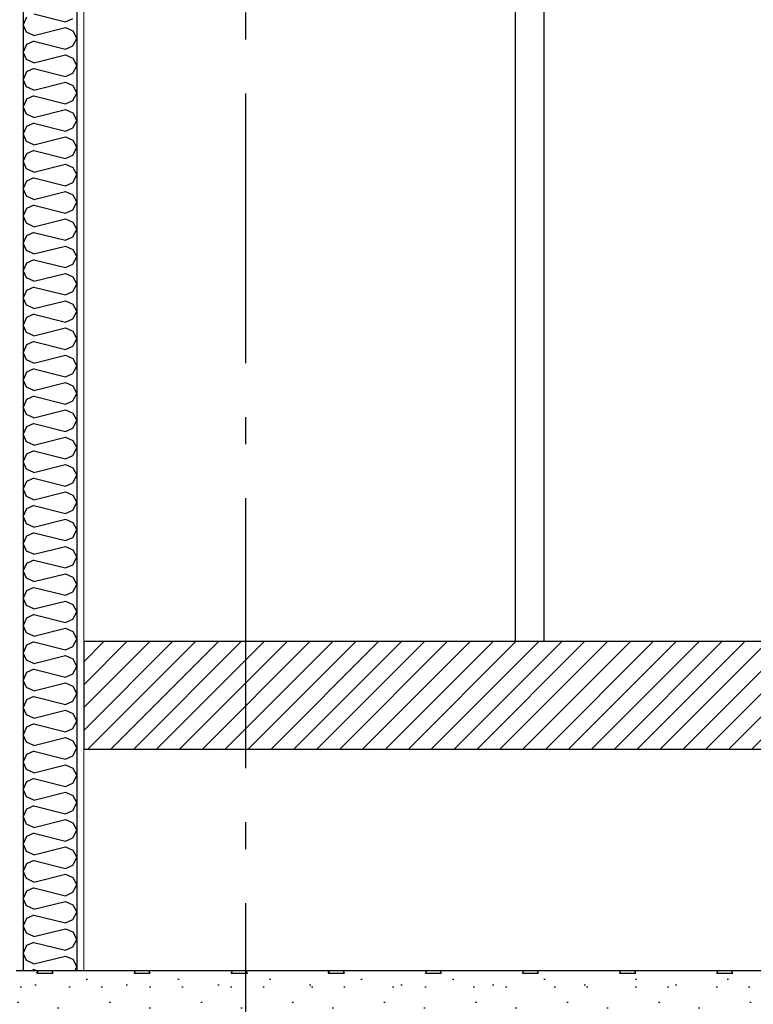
# Model space of a CAD drawing. Header units: millimetres. Extents: x -82116 to -59237, y -2070 to 13065.
# Tile 38 of 66: x -67892 to -66532, y 6178 to 8002. Entities that reach past the tile are written whole.
import ezdxf
from ezdxf.enums import TextEntityAlignment as Align

# ---------------------------------------------------------------- set-up
doc = ezdxf.new("R2010")
doc.units = ezdxf.units.MM
doc.header["$LTSCALE"] = 0.5
doc.header["$MEASUREMENT"] = 0
doc.linetypes.add('Akselinje', pattern=[1500, 1000, -200, 100, -200])
doc.linetypes.add('PLINE', pattern=[0])
doc.layers.add('236- Innvendig kledning og overflate(Nye konstruksjoner)', color=7, linetype='Continuous', lineweight=0)
for name, color, linetype in [('242- Ikke-bærende innervegger (Skravur)(Nye konstruksjoner)', 7, 'Continuous'), ('242- Ikke-bærende innervegger(Nye konstruksjoner)', 7, 'Continuous'), ('244- Vinduer_ dører_ foldevegger(Nye konstruksjoner)', 7, 'Continuous'), ('251- Frittbærende dekker', 7, 'Continuous'), ('251- Frittbærende dekker (Skravur)', 7, 'Continuous'), ('253- Oppforet gulv_ påstøp (Skravur)(Nye konstruksjoner)', 7, 'Continuous'), ('253- Oppforet gulv_ påstøp(Nye konstruksjoner)', 7, 'Continuous'), ('82-- Modullinjer', 7, 'Continuous')]:
    doc.layers.add(name, color=color, linetype=linetype)
doc.styles.add('GENERATED_STYLE_1', font='arial.ttf')
pattern_1 = [(270, (0, 0), (86.60254, 0), [0, -50]), (270, (43.3, -25), (86.60254, 0), [0, -50])]

# ---------------------------------------------------------------- blocks, each defined once
blk = doc.blocks.new('*X39')
at = {"layer": '242- Ikke-bærende innervegger (Skravur)(Nye konstruksjoner)', "linetype": 'PLINE'}
for p, q in [((-67865.6, 8012.6), (-67806.9, 7997.9)), ((-67879.1, 8006.4), (-67885.7, 7992.6)), ((-67879.1, 7978.8), (-67885.7, 7992.6)), ((-67806.9, 7997.9), (-67793.4, 8004.1)), ((-67865.6, 7972.6), (-67879.1, 7978.8)), ((-67865.6, 7972.6), (-67806.9, 7987.3)), ((-67806.9, 7987.3), (-67793.4, 7981.1)), ((-67793.4, 7981.1), (-67785.7, 7967.3)), ((-67879.1, 7955.8), (-67885.7, 7942)), ((-67865.6, 7962), (-67879.1, 7955.8)), ((-67865.6, 7962), (-67806.9, 7947.3)), ((-67806.9, 7947.3), (-67793.4, 7953.5)), ((-67793.4, 7953.5), (-67785.7, 7967.3)), ((-67879.1, 7928.2), (-67885.7, 7942)), ((-67865.6, 7922), (-67806.9, 7936.7)), ((-67806.9, 7936.7), (-67793.4, 7930.5)), ((-67865.6, 7922), (-67879.1, 7928.2)), ((-67793.4, 7930.5), (-67785.7, 7916.7)), ((-67793.4, 7902.9), (-67785.7, 7916.7)), ((-67879.1, 7905.2), (-67885.7, 7891.4)), ((-67865.6, 7911.4), (-67879.1, 7905.2)), ((-67865.6, 7911.4), (-67806.9, 7896.7)), ((-67806.9, 7896.7), (-67793.4, 7902.9)), ((-67879.1, 7877.6), (-67885.7, 7891.4)), ((-67865.6, 7871.4), (-67806.9, 7886.1)), ((-67806.9, 7886.1), (-67793.4, 7879.9)), ((-67865.6, 7871.4), (-67879.1, 7877.6)), ((-67793.4, 7879.9), (-67785.7, 7866.1)), ((-67793.4, 7852.3), (-67785.7, 7866.1)), ((-67879.1, 7854.6), (-67885.7, 7840.8)), ((-67865.6, 7860.8), (-67879.1, 7854.6)), ((-67865.6, 7860.8), (-67806.9, 7846.1)), ((-67806.9, 7846.1), (-67793.4, 7852.3)), ((-67879.1, 7827), (-67885.7, 7840.8)), ((-67865.6, 7820.8), (-67879.1, 7827)), ((-67865.6, 7820.8), (-67806.9, 7835.5)), ((-67806.9, 7835.5), (-67793.4, 7829.3)), ((-67793.4, 7829.3), (-67785.7, 7815.5)), ((-67865.6, 7810.2), (-67879.1, 7804.1)), ((-67865.6, 7810.2), (-67806.9, 7795.6)), ((-67793.4, 7801.7), (-67785.7, 7815.5)), ((-67879.1, 7804.1), (-67885.7, 7790.2)), ((-67879.1, 7776.4), (-67885.7, 7790.2)), ((-67806.9, 7795.6), (-67793.4, 7801.7)), ((-67865.6, 7770.3), (-67879.1, 7776.4)), ((-67865.6, 7770.3), (-67806.9, 7784.9)), ((-67806.9, 7784.9), (-67793.4, 7778.8)), ((-67793.4, 7778.8), (-67785.7, 7764.9)), ((-67879.1, 7753.5), (-67885.7, 7739.7)), ((-67865.6, 7759.6), (-67879.1, 7753.5)), ((-67865.6, 7759.6), (-67806.9, 7745)), ((-67793.4, 7751.1), (-67785.7, 7764.9)), ((-67879.1, 7725.8), (-67885.7, 7739.7)), ((-67865.6, 7719.7), (-67806.9, 7734.3)), ((-67806.9, 7745), (-67793.4, 7751.1)), ((-67806.9, 7734.3), (-67793.4, 7728.2)), ((-67865.6, 7719.7), (-67879.1, 7725.8)), ((-67793.4, 7728.2), (-67785.7, 7714.4)), ((-67879.1, 7702.9), (-67885.7, 7689.1)), ((-67865.6, 7709), (-67879.1, 7702.9)), ((-67865.6, 7709), (-67806.9, 7694.4)), ((-67806.9, 7694.4), (-67793.4, 7700.5)), ((-67793.4, 7700.5), (-67785.7, 7714.4)), ((-67879.1, 7675.3), (-67885.7, 7689.1)), ((-67865.6, 7669.1), (-67806.9, 7683.8)), ((-67806.9, 7683.8), (-67793.4, 7677.6)), ((-67865.6, 7669.1), (-67879.1, 7675.3)), ((-67793.4, 7677.6), (-67785.7, 7663.8)), ((-67793.4, 7650), (-67785.7, 7663.8)), ((-67879.1, 7652.3), (-67885.7, 7638.5)), ((-67865.6, 7658.5), (-67879.1, 7652.3)), ((-67865.6, 7658.5), (-67806.9, 7643.8)), ((-67806.9, 7643.8), (-67793.4, 7650)), ((-67879.1, 7624.7), (-67885.7, 7638.5)), ((-67865.6, 7618.5), (-67806.9, 7633.2)), ((-67806.9, 7633.2), (-67793.4, 7627)), ((-67793.4, 7627), (-67785.7, 7613.2)), ((-67865.6, 7618.5), (-67879.1, 7624.7)), ((-67865.6, 7607.9), (-67879.1, 7601.7)), ((-67865.6, 7607.9), (-67806.9, 7593.2)), ((-67793.4, 7599.4), (-67785.7, 7613.2)), ((-67879.1, 7601.7), (-67885.7, 7587.9)), ((-67806.9, 7593.2), (-67793.4, 7599.4)), ((-67879.1, 7574.1), (-67885.7, 7587.9)), ((-67865.6, 7567.9), (-67879.1, 7574.1)), ((-67865.6, 7567.9), (-67806.9, 7582.6)), ((-67806.9, 7582.6), (-67793.4, 7576.4)), ((-67793.4, 7576.4), (-67785.7, 7562.6)), ((-67865.6, 7557.3), (-67879.1, 7551.1)), ((-67865.6, 7557.3), (-67806.9, 7542.6)), ((-67793.4, 7548.8), (-67785.7, 7562.6)), ((-67879.1, 7551.1), (-67885.7, 7537.3)), ((-67879.1, 7523.5), (-67885.7, 7537.3)), ((-67806.9, 7542.6), (-67793.4, 7548.8)), ((-67865.6, 7517.3), (-67879.1, 7523.5)), ((-67865.6, 7517.3), (-67806.9, 7532)), ((-67806.9, 7532), (-67793.4, 7525.8)), ((-67793.4, 7525.8), (-67785.7, 7512)), ((-67879.1, 7500.5), (-67885.7, 7486.7)), ((-67865.6, 7506.7), (-67879.1, 7500.5)), ((-67865.6, 7506.7), (-67806.9, 7492)), ((-67806.9, 7492), (-67793.4, 7498.2)), ((-67793.4, 7498.2), (-67785.7, 7512)), ((-67879.1, 7472.9), (-67885.7, 7486.7)), ((-67865.6, 7466.7), (-67806.9, 7481.4)), ((-67806.9, 7481.4), (-67793.4, 7475.2)), ((-67865.6, 7466.7), (-67879.1, 7472.9)), ((-67793.4, 7475.2), (-67785.7, 7461.4)), ((-67793.4, 7447.6), (-67785.7, 7461.4)), ((-67879.1, 7450), (-67885.7, 7436.1)), ((-67865.6, 7456.1), (-67879.1, 7450)), ((-67865.6, 7456.1), (-67806.9, 7441.5)), ((-67806.9, 7441.5), (-67793.4, 7447.6)), ((-67879.1, 7422.3), (-67885.7, 7436.1)), ((-67865.6, 7416.2), (-67806.9, 7430.8)), ((-67806.9, 7430.8), (-67793.4, 7424.7)), ((-67793.4, 7424.7), (-67785.7, 7410.8)), ((-67865.6, 7416.2), (-67879.1, 7422.3)), ((-67793.4, 7397), (-67785.7, 7410.8)), ((-67879.1, 7399.4), (-67885.7, 7385.6)), ((-67865.6, 7405.5), (-67879.1, 7399.4)), ((-67865.6, 7405.5), (-67806.9, 7390.9)), ((-67806.9, 7390.9), (-67793.4, 7397)), ((-67879.1, 7371.7), (-67885.7, 7385.6)), ((-67865.6, 7365.6), (-67879.1, 7371.7)), ((-67865.6, 7365.6), (-67806.9, 7380.2)), ((-67806.9, 7380.2), (-67793.4, 7374.1)), ((-67793.4, 7374.1), (-67785.7, 7360.3)), ((-67865.6, 7354.9), (-67879.1, 7348.8)), ((-67865.6, 7354.9), (-67806.9, 7340.3)), ((-67793.4, 7346.4), (-67785.7, 7360.3)), ((-67879.1, 7348.8), (-67885.7, 7335)), ((-67879.1, 7321.2), (-67885.7, 7335)), ((-67806.9, 7340.3), (-67793.4, 7346.4)), ((-67865.6, 7315), (-67879.1, 7321.2)), ((-67865.6, 7315), (-67806.9, 7329.7)), ((-67806.9, 7329.7), (-67793.4, 7323.5)), ((-67793.4, 7323.5), (-67785.7, 7309.7)), ((-67879.1, 7298.2), (-67885.7, 7284.4)), ((-67865.6, 7304.4), (-67879.1, 7298.2)), ((-67865.6, 7304.4), (-67806.9, 7289.7)), ((-67793.4, 7295.9), (-67785.7, 7309.7)), ((-67879.1, 7270.6), (-67885.7, 7284.4)), ((-67865.6, 7264.4), (-67806.9, 7279.1)), ((-67806.9, 7289.7), (-67793.4, 7295.9)), ((-67806.9, 7279.1), (-67793.4, 7272.9)), ((-67865.6, 7264.4), (-67879.1, 7270.6)), ((-67793.4, 7272.9), (-67785.7, 7259.1)), ((-67879.1, 7247.6), (-67885.7, 7233.8)), ((-67865.6, 7253.8), (-67879.1, 7247.6)), ((-67865.6, 7253.8), (-67806.9, 7239.1)), ((-67806.9, 7239.1), (-67793.4, 7245.3)), ((-67793.4, 7245.3), (-67785.7, 7259.1)), ((-67879.1, 7220), (-67885.7, 7233.8)), ((-67865.6, 7213.8), (-67806.9, 7228.5)), ((-67806.9, 7228.5), (-67793.4, 7222.3)), ((-67865.6, 7213.8), (-67879.1, 7220)), ((-67793.4, 7222.3), (-67785.7, 7208.5)), ((-67793.4, 7194.7), (-67785.7, 7208.5)), ((-67879.1, 7197), (-67885.7, 7183.2)), ((-67865.6, 7203.2), (-67879.1, 7197)), ((-67865.6, 7203.2), (-67806.9, 7188.5)), ((-67806.9, 7188.5), (-67793.4, 7194.7)), ((-67879.1, 7169.4), (-67885.7, 7183.2)), ((-67865.6, 7163.2), (-67879.1, 7169.4)), ((-67865.6, 7163.2), (-67806.9, 7177.9)), ((-67806.9, 7177.9), (-67793.4, 7171.7)), ((-67793.4, 7171.7), (-67785.7, 7157.9)), ((-67865.6, 7152.6), (-67879.1, 7146.4)), ((-67865.6, 7152.6), (-67806.9, 7137.9)), ((-67793.4, 7144.1), (-67785.7, 7157.9)), ((-67879.1, 7146.4), (-67885.7, 7132.6)), ((-67879.1, 7118.8), (-67885.7, 7132.6)), ((-67806.9, 7137.9), (-67793.4, 7144.1)), ((-67865.6, 7112.6), (-67879.1, 7118.8)), ((-67865.6, 7112.6), (-67806.9, 7127.3)), ((-67806.9, 7127.3), (-67793.4, 7121.1)), ((-67793.4, 7121.1), (-67785.7, 7107.3)), ((-67879.1, 7095.9), (-67885.7, 7082)), ((-67865.6, 7102), (-67879.1, 7095.9)), ((-67865.6, 7102), (-67806.9, 7087.4)), ((-67793.4, 7093.5), (-67785.7, 7107.3)), ((-67879.1, 7068.2), (-67885.7, 7082)), ((-67806.9, 7087.4), (-67793.4, 7093.5)), ((-67865.6, 7062.1), (-67879.1, 7068.2)), ((-67865.6, 7062.1), (-67806.9, 7076.7)), ((-67806.9, 7076.7), (-67793.4, 7070.6)), ((-67793.4, 7070.6), (-67785.7, 7056.7)), ((-67879.1, 7045.3), (-67885.7, 7031.5)), ((-67865.6, 7051.4), (-67879.1, 7045.3)), ((-67865.6, 7051.4), (-67806.9, 7036.8)), ((-67806.9, 7036.8), (-67793.4, 7042.9)), ((-67793.4, 7042.9), (-67785.7, 7056.7)), ((-67879.1, 7017.6), (-67885.7, 7031.5)), ((-67865.6, 7011.5), (-67806.9, 7026.1)), ((-67806.9, 7026.1), (-67793.4, 7020)), ((-67865.6, 7011.5), (-67879.1, 7017.6)), ((-67793.4, 7020), (-67785.7, 7006.2)), ((-67793.4, 6992.3), (-67785.7, 7006.2)), ((-67879.1, 6994.7), (-67885.7, 6980.9)), ((-67865.6, 7000.8), (-67879.1, 6994.7)), ((-67865.6, 7000.8), (-67806.9, 6986.2)), ((-67806.9, 6986.2), (-67793.4, 6992.3)), ((-67879.1, 6967.1), (-67885.7, 6980.9)), ((-67865.6, 6960.9), (-67806.9, 6975.6)), ((-67806.9, 6975.6), (-67793.4, 6969.4)), ((-67793.4, 6969.4), (-67785.7, 6955.6)), ((-67865.6, 6960.9), (-67879.1, 6967.1)), ((-67865.6, 6950.3), (-67879.1, 6944.1)), ((-67865.6, 6950.3), (-67806.9, 6935.6)), ((-67793.4, 6941.8), (-67785.7, 6955.6)), ((-67879.1, 6944.1), (-67885.7, 6930.3)), ((-67806.9, 6935.6), (-67793.4, 6941.8)), ((-67879.1, 6916.5), (-67885.7, 6930.3)), ((-67865.6, 6910.3), (-67879.1, 6916.5)), ((-67865.6, 6910.3), (-67806.9, 6925)), ((-67806.9, 6925), (-67793.4, 6918.8)), ((-67793.4, 6918.8), (-67785.7, 6905)), ((-67865.6, 6899.7), (-67879.1, 6893.5)), ((-67865.6, 6899.7), (-67806.9, 6885)), ((-67793.4, 6891.2), (-67785.7, 6905)), ((-67879.1, 6893.5), (-67885.7, 6879.7)), ((-67879.1, 6865.9), (-67885.7, 6879.7)), ((-67806.9, 6885), (-67793.4, 6891.2)), ((-67865.6, 6859.7), (-67879.1, 6865.9)), ((-67865.6, 6859.7), (-67806.9, 6874.4)), ((-67806.9, 6874.4), (-67793.4, 6868.2)), ((-67793.4, 6868.2), (-67785.7, 6854.4)), ((-67879.1, 6842.9), (-67885.7, 6829.1)), ((-67865.6, 6849.1), (-67879.1, 6842.9)), ((-67865.6, 6849.1), (-67806.9, 6834.4)), ((-67806.9, 6834.4), (-67793.4, 6840.6)), ((-67793.4, 6840.6), (-67785.7, 6854.4)), ((-67879.1, 6815.3), (-67885.7, 6829.1)), ((-67865.6, 6809.1), (-67806.9, 6823.8)), ((-67806.9, 6823.8), (-67793.4, 6817.6)), ((-67865.6, 6809.1), (-67879.1, 6815.3)), ((-67793.4, 6817.6), (-67785.7, 6803.8)), ((-67879.1, 6792.3), (-67885.7, 6778.5)), ((-67865.6, 6798.5), (-67879.1, 6792.3)), ((-67865.6, 6798.5), (-67806.9, 6783.8)), ((-67806.9, 6783.8), (-67793.4, 6790)), ((-67793.4, 6790), (-67785.7, 6803.8)), ((-67879.1, 6764.7), (-67885.7, 6778.5)), ((-67865.6, 6758.5), (-67806.9, 6773.2)), ((-67806.9, 6773.2), (-67793.4, 6767)), ((-67865.6, 6758.5), (-67879.1, 6764.7)), ((-67793.4, 6767), (-67785.7, 6753.2)), ((-67793.4, 6739.4), (-67785.7, 6753.2)), ((-67879.1, 6741.8), (-67885.7, 6727.9)), ((-67865.6, 6747.9), (-67879.1, 6741.8)), ((-67865.6, 6747.9), (-67806.9, 6733.2)), ((-67806.9, 6733.2), (-67793.4, 6739.4)), ((-67879.1, 6714.1), (-67885.7, 6727.9)), ((-67865.6, 6708), (-67879.1, 6714.1)), ((-67865.6, 6708), (-67806.9, 6722.6)), ((-67806.9, 6722.6), (-67793.4, 6716.5)), ((-67793.4, 6716.5), (-67785.7, 6702.6)), ((-67865.6, 6697.3), (-67879.1, 6691.2)), ((-67865.6, 6697.3), (-67806.9, 6682.7)), ((-67793.4, 6688.8), (-67785.7, 6702.6)), ((-67879.1, 6691.2), (-67885.7, 6677.3)), ((-67879.1, 6663.5), (-67885.7, 6677.3)), ((-67806.9, 6682.7), (-67793.4, 6688.8)), ((-67865.6, 6657.4), (-67879.1, 6663.5)), ((-67865.6, 6657.4), (-67806.9, 6672)), ((-67806.9, 6672), (-67793.4, 6665.9)), ((-67793.4, 6665.9), (-67785.7, 6652.1)), ((-67879.1, 6640.6), (-67885.7, 6626.8)), ((-67865.6, 6646.7), (-67879.1, 6640.6)), ((-67865.6, 6646.7), (-67806.9, 6632.1)), ((-67793.4, 6638.2), (-67785.7, 6652.1)), ((-67879.1, 6612.9), (-67885.7, 6626.8)), ((-67806.9, 6632.1), (-67793.4, 6638.2)), ((-67865.6, 6606.8), (-67879.1, 6612.9)), ((-67865.6, 6606.8), (-67806.9, 6621.4)), ((-67806.9, 6621.4), (-67793.4, 6615.3)), ((-67793.4, 6615.3), (-67785.7, 6601.5)), ((-67879.1, 6590), (-67885.7, 6576.2)), ((-67865.6, 6596.2), (-67879.1, 6590)), ((-67865.6, 6596.2), (-67806.9, 6581.5)), ((-67806.9, 6581.5), (-67793.4, 6587.7)), ((-67793.4, 6587.7), (-67785.7, 6601.5)), ((-67879.1, 6562.4), (-67885.7, 6576.2)), ((-67865.6, 6556.2), (-67806.9, 6570.9)), ((-67806.9, 6570.9), (-67793.4, 6564.7)), ((-67865.6, 6556.2), (-67879.1, 6562.4)), ((-67793.4, 6564.7), (-67785.7, 6550.9)), ((-67793.4, 6537.1), (-67785.7, 6550.9)), ((-67879.1, 6539.4), (-67885.7, 6525.6)), ((-67865.6, 6545.6), (-67879.1, 6539.4)), ((-67865.6, 6545.6), (-67806.9, 6530.9)), ((-67806.9, 6530.9), (-67793.4, 6537.1)), ((-67879.1, 6511.8), (-67885.7, 6525.6)), ((-67865.6, 6505.6), (-67806.9, 6520.3)), ((-67806.9, 6520.3), (-67793.4, 6514.1)), ((-67793.4, 6514.1), (-67785.7, 6500.3)), ((-67865.6, 6505.6), (-67879.1, 6511.8)), ((-67865.6, 6495), (-67879.1, 6488.8)), ((-67865.6, 6495), (-67806.9, 6480.3)), ((-67793.4, 6486.5), (-67785.7, 6500.3)), ((-67879.1, 6488.8), (-67885.7, 6475)), ((-67806.9, 6480.3), (-67793.4, 6486.5)), ((-67879.1, 6461.2), (-67885.7, 6475)), ((-67865.6, 6455), (-67879.1, 6461.2)), ((-67865.6, 6455), (-67806.9, 6469.7)), ((-67806.9, 6469.7), (-67793.4, 6463.5)), ((-67793.4, 6463.5), (-67785.7, 6449.7)), ((-67865.6, 6444.4), (-67879.1, 6438.2)), ((-67865.6, 6444.4), (-67806.9, 6429.7)), ((-67793.4, 6435.9), (-67785.7, 6449.7)), ((-67879.1, 6438.2), (-67885.7, 6424.4)), ((-67879.1, 6410.6), (-67885.7, 6424.4)), ((-67806.9, 6429.7), (-67793.4, 6435.9)), ((-67865.6, 6404.4), (-67879.1, 6410.6)), ((-67865.6, 6404.4), (-67806.9, 6419.1)), ((-67806.9, 6419.1), (-67793.4, 6412.9)), ((-67793.4, 6412.9), (-67785.7, 6399.1)), ((-67879.1, 6387.6), (-67885.7, 6373.8)), ((-67865.6, 6393.8), (-67879.1, 6387.6)), ((-67865.6, 6393.8), (-67806.9, 6379.1)), ((-67806.9, 6379.1), (-67793.4, 6385.3)), ((-67793.4, 6385.3), (-67785.7, 6399.1)), ((-67879.1, 6360), (-67885.7, 6373.8)), ((-67865.6, 6353.9), (-67806.9, 6368.5)), ((-67806.9, 6368.5), (-67793.4, 6362.4)), ((-67865.6, 6353.9), (-67879.1, 6360)), ((-67793.4, 6362.4), (-67785.7, 6348.5)), ((-67793.4, 6334.7), (-67785.7, 6348.5)), ((-67879.1, 6337.1), (-67885.7, 6323.2)), ((-67865.6, 6343.2), (-67879.1, 6337.1)), ((-67865.6, 6343.2), (-67806.9, 6328.6)), ((-67806.9, 6328.6), (-67793.4, 6334.7)), ((-67879.1, 6309.4), (-67885.7, 6323.2)), ((-67865.6, 6303.3), (-67806.9, 6317.9)), ((-67806.9, 6317.9), (-67793.4, 6311.8)), ((-67793.4, 6311.8), (-67785.7, 6298)), ((-67865.6, 6303.3), (-67879.1, 6309.4)), ((-67793.4, 6284.1), (-67785.7, 6298)), ((-67879.1, 6286.5), (-67885.7, 6272.7)), ((-67865.6, 6292.6), (-67879.1, 6286.5)), ((-67865.6, 6292.6), (-67806.9, 6278)), ((-67806.9, 6278), (-67793.4, 6284.1)), ((-67879.1, 6258.8), (-67885.7, 6272.7)), ((-67865.6, 6252.7), (-67879.1, 6258.8)), ((-67865.6, 6252.7), (-67806.9, 6267.3)), ((-67806.9, 6267.3), (-67793.4, 6261.2)), ((-67793.4, 6261.2), (-67785.7, 6247.4)), ((-67865.6, 6242.1), (-67870.1, 6240)), ((-67865.6, 6242.1), (-67857.4, 6240)), ((-67789.8, 6240), (-67785.7, 6247.4))]:
    blk.add_line(p, q, dxfattribs=at)
blk = doc.blocks.new('Standard grid marker[5]', base_point=(-67473.2, 12565.5))
at = {"layer": '82-- Modullinjer', "linetype": 'Akselinje'}
blk.add_line((-67473.2, 12365.5), (-67473.2, 1550), dxfattribs=at)
at = {"layer": '82-- Modullinjer', "style": 'GENERATED_STYLE_1'}
for tag, p in [('AC_MarkerText_1_0', (-67473.2, 12903)), ('AC_MarkerText_1_1', (-67473.2, 1187.5))]:
    blk.add_attdef(tag, text='', height=175, rotation=360, dxfattribs=at).set_placement(p, align=Align.TOP_CENTER)

msp = doc.modelspace()

# ---------------------------------------------------------------- hatches: boundary and pattern name
at = {"layer": '242- Ikke-bærende innervegger (Skravur)(Nye konstruksjoner)', "linetype": 'Continuous'}
h = msp.add_hatch(dxfattribs=at)
h.set_pattern_fill('Gips', color=256, style=0, pattern_type=2)
h.set_pattern_definition(pattern_1)
h.paths.add_polyline_path([(-67898.2, 9390), (-67898.2, 6240), (-67885.7, 6240), (-67885.7, 9390)])
h = msp.add_hatch(dxfattribs=at)
h.set_pattern_fill('Gips', color=256, style=0, pattern_type=2)
h.set_pattern_definition(pattern_1)
h.paths.add_polyline_path([(-67785.7, 6240), (-67773.2, 6240), (-67773.2, 9390), (-67785.7, 9390)])
at = {"layer": '251- Frittbærende dekker (Skravur)', "linetype": 'Continuous'}
h = msp.add_hatch(dxfattribs=at)
h.set_pattern_fill('Betong_strukturell', color=256, style=0, pattern_type=2)
h.set_pattern_definition([(0, (0, 0), (0, 311.7692), [30, -150]), (0, (90, 155.9), (0, 311.7692), [30, -150]), (60, (0, 0), (-270, 155.8846), [30, -150]), (60, (180, 0), (-270, 155.8846), [30, -150]), (120, (30, 0), (270, 155.8846), [30, -150]), (120, (210, 0), (270, 155.8846), [30, -150]), (0, (0, 30), (0, 60), [0, -60, 0, -90.000004]), (45, (30, 30), (-42.42641, 42.42641), [0, -45, 0, -75.000003])])
h.paths.add_polyline_path([(-68773.2, 6070), (-64973.2, 6070), (-64973.2, 6240), (-68773.2, 6240)])
at = {"layer": '253- Oppforet gulv_ påstøp (Skravur)(Nye konstruksjoner)', "linetype": 'Continuous'}
h = msp.add_hatch(dxfattribs=at)
h.set_pattern_fill('Skrålinjer_1', color=256, style=0, pattern_type=2)
h.set_pattern_definition([(45, (0, 0), (-21.213203, 21.213203), [])])
h.paths.add_polyline_path([(-67773.2, 6650), (-65235.7, 6650), (-65235.7, 6850), (-67773.2, 6850)])

# ---------------------------------------------------------------- linework, layer by layer
at = {"layer": '236- Innvendig kledning og overflate(Nye konstruksjoner)', "linetype": 'PLINE'}
for p, q in [((-67773.2, 9390), (-67773.2, 6850)), ((-67773.2, 6650), (-67773.2, 6240))]:
    msp.add_line(p, q, dxfattribs=at)
at = {"layer": '242- Ikke-bærende innervegger(Nye konstruksjoner)', "linetype": 'PLINE'}
for p, q in [((-67885.7, 9390), (-67885.7, 6240)), ((-67785.7, 9390), (-67785.7, 6240))]:
    msp.add_line(p, q, dxfattribs=at)
at = {"layer": '244- Vinduer_ dører_ foldevegger(Nye konstruksjoner)', "linetype": 'PLINE'}
for p, q in [((-66920.2, 8902), (-66920.2, 6850)), ((-66973.2, 8890), (-66973.2, 6850))]:
    msp.add_line(p, q, dxfattribs=at)
at = {"layer": '251- Frittbærende dekker', "linetype": 'PLINE'}
msp.add_line((-65235.7, 6240), (-67773.2, 6240), dxfattribs=at)
at = {"layer": '251- Frittbærende dekker', "linetype": 'PLINE', "flags": 128}
msp.add_lwpolyline([(-67773.2, 6240), (-67785.7, 6240), (-67885.7, 6240), (-67898.2, 6240)], dxfattribs=at)
at = {"layer": '253- Oppforet gulv_ påstøp(Nye konstruksjoner)', "linetype": 'PLINE'}
for p, q in [((-67773.2, 6850), (-67773.2, 6650)), ((-65235.7, 6850), (-67773.2, 6850)), ((-65235.7, 6650), (-67773.2, 6650))]:
    msp.add_line(p, q, dxfattribs=at)

# ---------------------------------------------------------------- block references
at = {"layer": '242- Ikke-bærende innervegger(Nye konstruksjoner)'}
msp.add_blockref('*X39', (0, 0), dxfattribs=at)
at = {"layer": '82-- Modullinjer', "linetype": 'PLINE'}
msp.add_blockref('Standard grid marker[5]', (-67473.2, 12565.5), dxfattribs=at)

doc.saveas('drawing.dxf')
